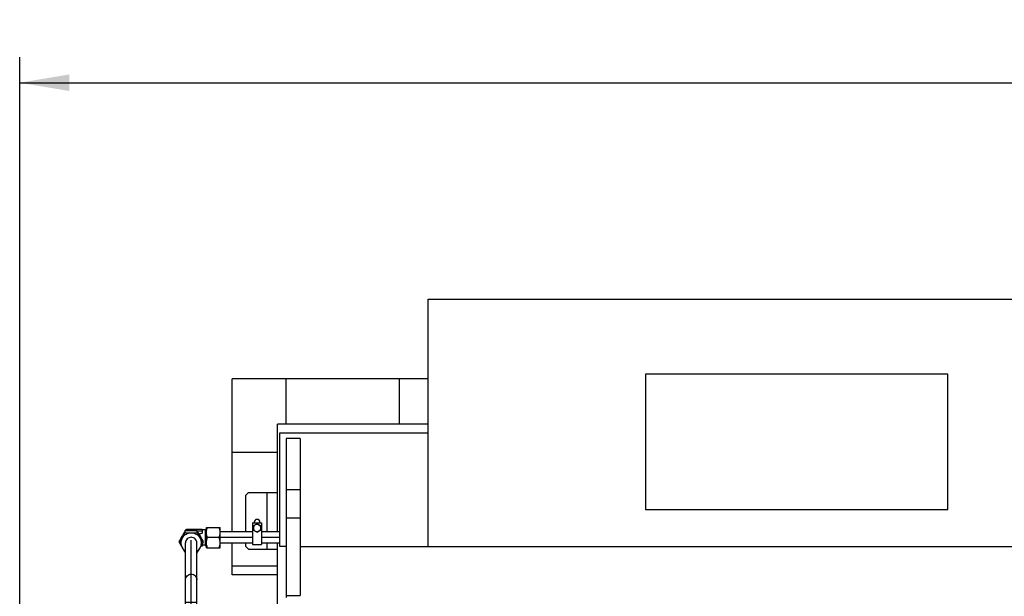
# Model space of a CAD drawing. Header units: millimetres. Extents: x 0 to 1189, y 0 to 841.
# Tile 99 of 173: x 598 to 667, y 323 to 363. Entities that reach past the tile are written whole.
import ezdxf
from ezdxf.enums import TextEntityAlignment as Align

# ---------------------------------------------------------------- set-up
doc = ezdxf.new("R2010")
doc.units = ezdxf.units.MM
doc.header["$LTSCALE"] = 65.395
doc.linetypes.add('CENTER', pattern=[0.6, 0.375, -0.075, 0.075, -0.075])
doc.layers.get('0').update_dxf_attribs({"linetype": 'CONTINUOUS'})
for name, color, linetype in [('32007_153200_15_ABL1542', 7, 'CONTINUOUS'), ('32007_153200_15_T1_PBL1830', 7, 'CONTINUOUS'), ('32007_153200_17_ABL1529', 7, 'CONTINUOUS'), ('32007_153200_17_T1_PBL1541', 7, 'CONTINUOUS'), ('32007_153701_06_PBL1567', 7, 'CONTINUOUS'), ('6M32E_GENSET_GENERATOR_ABL1499', 7, 'CONTINUOUS'), ('6M32E_GENSET_GENERATOR_T1_PBL1500', 7, 'CONTINUOUS'), ('6M32E_GENSET_GRUNDRAHMEN_ABL1564', 7, 'CONTINUOUS'), ('6M32E_GENSET_GRUNDRAHMEN_T1_PBL1565', 7, 'CONTINUOUS'), ('6M32E_GENSET_VERROHRUNG_ABL1501', 7, 'CONTINUOUS'), ('D3870-A2-S-20_PBL1530', 7, 'CONTINUOUS'), ('D3870-A2-S-20_PBL1533', 7, 'CONTINUOUS'), ('D3870-A2-S-20_PBL1547', 7, 'CONTINUOUS'), ('D3901-S20A-G3_4_PBL1531', 7, 'CONTINUOUS'), ('D7603-A27X32-CU_PBL1537', 7, 'CONTINUOUS'), ('D931_1-M8X55_PBL1569', 7, 'CONTINUOUS'), ('GWR-1_2-3_4_PBL1532', 7, 'CONTINUOUS'), ('ISO8434-1-E-S20_PBL1543', 7, 'CONTINUOUS'), ('oben_15_VBL1498', 7, 'CONTINUOUS'), ('RKD1000-20_PBL1568', 7, 'CONTINUOUS')]:
    doc.layers.add(name, color=color, linetype=linetype)
doc.styles.get("Standard").update_dxf_attribs({"font": 'txt', "width": 0.6})
doc.dimstyles.new('DIMSTYLE_4', dxfattribs={"dimtxt": 3.5, "dimasz": 3.5, "dimexe": 1.8, "dimexo": 0, "dimgap": 0.875, "dimtad": 1, "dimdec": 0, "dimlfac": 25, "dimdsep": 46, "dimtxsty": 'Standard', "dimblk": '_FILLED', "dimblk1": '_FILLED', "dimblk2": '_FILLED', "dimcen": 0.09, "dimadec": 0, "dimazin": 0, "dimtp": 2, "dimtm": 2, "dimtfac": 1, "dimtdec": 0, "dimtofl": 0, "dimtmove": 0, "dimatfit": 3, "dimldrblk": '_FILLED', "dimfxl": 1, "dimtolj": 1, "dimarcsym": 0})

# ---------------------------------------------------------------- blocks, each defined once
blk = doc.blocks.new('_FILLED')
at = {"color": 0, "linetype": 'ByBlock'}
blk.add_solid([(0, 0), (-1, 0.167), (-1, -0.167)], dxfattribs=at)
blk = doc.blocks.new('*D15')
at = {"color": 2, "linetype": 'Continuous'}
for p, q in [((597.68, 297.045), (597.68, 360.693)), ((978.59, 297.297), (978.59, 360.693)), ((597.68, 358.893), (788.135, 358.893)), ((978.59, 358.893), (788.135, 358.893))]:
    blk.add_line(p, q, dxfattribs=at)
at = {"color": 2, "linetype": 'Continuous', "xscale": 3.5, "yscale": 3.5, "zscale": 3.5, "rotation": 180}
blk.add_blockref('_FILLED', (597.68, 358.893), dxfattribs=at)
at = {"color": 2, "linetype": 'Continuous', "xscale": 3.5, "yscale": 3.5, "zscale": 3.5}
blk.add_blockref('_FILLED', (978.59, 358.893), dxfattribs=at)
at = {"color": 2, "linetype": 'Continuous', "width": 0.654762}
blk.add_text('9523', height=3.5, dxfattribs=at).set_placement((788.135, 359.768), align=Align.CENTER)
blk = doc.blocks.new('6M32E_GENSET_GENERATOR_T1_PBL1500', base_point=(787.535, 296.945))
at = {"layer": '6M32E_GENSET_GENERATOR_T1_PBL1500', "color": 7, "linetype": 'Continuous'}
for p, q in [((626.44, 326.245), (626.44, 343.645)), ((626.44, 343.645), (668.64, 343.645)), ((641.76, 338.365), (641.76, 328.845)), ((663.04, 338.365), (641.76, 338.365)), ((663.04, 328.845), (663.04, 338.365)), ((616, 326.245), (616, 334.245)), ((616, 334.245), (626.44, 334.245)), ((616.44, 333.845), (616.44, 330.245)), ((617.44, 333.845), (616.44, 333.845)), ((617.44, 333.845), (617.44, 330.245)), ((616.44, 330.245), (616.44, 322.645)), ((616.44, 330.245), (617.44, 330.245)), ((617.44, 330.245), (617.44, 322.789)), ((641.76, 328.845), (663.04, 328.845)), ((616.44, 326.245), (616, 326.245)), ((617.44, 326.245), (679.412, 326.245)), ((616.44, 322.789), (617.44, 322.789))]:
    blk.add_line(p, q, dxfattribs=at)
at = {"layer": '6M32E_GENSET_GENERATOR_T1_PBL1500', "color": 9, "linetype": 'Continuous'}
blk.add_line((616.44, 328.245), (617.44, 328.245), dxfattribs=at)
blk = doc.blocks.new('6M32E_GENSET_GENERATOR_ABL1499', base_point=(787.535, 296.945))
at = {"layer": '6M32E_GENSET_GENERATOR_T1_PBL1500'}
blk.add_blockref('6M32E_GENSET_GENERATOR_T1_PBL1500', (787.535, 296.945), dxfattribs=at)
blk = doc.blocks.new('D3870-A2-S-20_PBL1530', base_point=(609.76, 326.58))
at = {"layer": 'D3870-A2-S-20_PBL1530', "color": 7, "linetype": 'Continuous'}
for p, q in [((609.344, 327.212), (609.344, 327.356)), ((610.175, 327.212), (610.175, 327.356)), ((608.928, 326.503), (608.928, 326.647)), ((610.591, 326.503), (610.591, 326.647)), ((609.359, 325.794), (609.344, 325.794)), ((610.175, 325.794), (610.16, 325.794))]:
    blk.add_line(p, q, dxfattribs=at)
for centre, radius, start, end in [((620.588, 320.297), 13.277, 147.88003, 149.60883), ((598.351, 319.945), 13.955, 30.43317, 32.07796), ((622.87, 318.985), 15.908, 149.69084, 151.20875), ((596.026, 334.548), 15.205, 328.05627, 329.56875), ((609.739, 326.492), 0.7, 149.55852, 210.44148), ((594.353, 335.491), 17.125, 329.68437, 331.09174), ((625.166, 335.491), 17.125, 208.90826, 210.31563), ((596.649, 318.985), 15.908, 28.79125, 30.30916), ((622.839, 334.152), 14.44, 210.39118, 211.98381), ((609.78, 326.492), 0.7, 329.55852, 30.44148), ((623.919, 334.782), 17.125, 208.90826, 210.31563), ((622.247, 333.839), 15.205, 210.43125, 211.94373), ((597.927, 333.443), 14.44, 328.01619, 329.60882), ((595.6, 334.782), 17.125, 329.68437, 331.09174)]:
    blk.add_arc(centre, radius, start, end, dxfattribs=at)
for points, knots in [([(609.344, 327.356), (609.378, 327.358), (609.516, 327.365), (609.655, 327.368), (609.76, 327.368)], [0, 0, 0, 0, 0.245054, 1, 1, 1, 1]), ([(609.76, 327.368), (609.795, 327.368), (609.933, 327.367), (610.072, 327.361), (610.175, 327.356)], [0, 0, 0, 0, 0.25402, 1, 1, 1, 1]), ([(609.344, 327.212), (609.378, 327.211), (609.516, 327.204), (609.655, 327.201), (609.76, 327.201)], [0, 0, 0, 0, 0.245744, 1, 1, 1, 1]), ([(609.76, 326.886), (609.708, 326.886), (609.603, 326.866), (609.47, 326.778), (609.381, 326.647), (609.36, 326.543), (609.36, 326.492)], [0, 0, 0, 0, 0.251764, 0.5025, 0.75177, 1, 1, 1, 1]), ([(609.76, 327.201), (609.795, 327.201), (609.933, 327.202), (610.072, 327.207), (610.175, 327.212)], [0, 0, 0, 0, 0.253442, 1, 1, 1, 1]), ([(609.76, 327.201), (609.884, 327.201), (610.136, 327.136), (610.321, 326.953), (610.383, 326.847)], [0, 0, 0, 0, 0.501646, 1, 1, 1, 1]), ([(610.16, 326.492), (610.16, 326.543), (610.139, 326.647), (610.049, 326.778), (609.917, 326.866), (609.812, 326.886), (609.76, 326.886)], [0, 0, 0, 0, 0.24823, 0.4975, 0.748236, 1, 1, 1, 1])]:
    blk.add_open_spline(points, degree=3, knots=knots, dxfattribs=at)
for points in [[(609.136, 326.847), (609.198, 326.953), (609.292, 327.045), (609.4, 327.106)], [(609.4, 327.106), (609.508, 327.168), (609.636, 327.201), (609.76, 327.201)], [(609.357, 325.904), (609.268, 325.964), (609.19, 326.045), (609.136, 326.138)], [(610.162, 325.904), (610.252, 325.964), (610.329, 326.045), (610.383, 326.138)]]:
    blk.add_open_spline(points, degree=3, dxfattribs=at)
blk = doc.blocks.new('D3901-S20A-G3_4_PBL1531', base_point=(609.76, 318.765))
at = {"layer": 'D3901-S20A-G3_4_PBL1531', "color": 7, "linetype": 'Continuous'}
for p, q in [((609.16, 319.169), (609.16, 319.225)), ((609.16, 319.169), (609.213, 319.076)), ((610.36, 319.169), (609.16, 319.169)), ((610.311, 319.084), (609.209, 319.084)), ((609.22, 319.052), (609.22, 318.953)), ((610.3, 319.052), (610.3, 318.953)), ((610.36, 319.169), (610.306, 319.076)), ((610.36, 319.169), (610.36, 319.225)), ((609.021, 318.869), (609.12, 318.905)), ((609.021, 318.461), (609.021, 318.869)), ((609.12, 318.425), (609.021, 318.461)), ((609.12, 318.905), (610.4, 318.905)), ((609.12, 318.305), (609.12, 318.425)), ((609.12, 318.425), (610.4, 318.425)), ((609.12, 318.305), (610.4, 318.305)), ((609.39, 318.461), (609.39, 318.869)), ((610.129, 318.461), (610.129, 318.869)), ((610.499, 318.869), (610.4, 318.905)), ((610.4, 318.425), (610.499, 318.461)), ((610.4, 318.305), (610.4, 318.425)), ((610.499, 318.461), (610.499, 318.869))]:
    blk.add_line(p, q, dxfattribs=at)
at = {"layer": 'D3901-S20A-G3_4_PBL1531', "color": 2, "linetype": 'Continuous'}
for p, q in [((609.209, 319.225), (609.209, 319.084)), ((610.311, 319.225), (610.311, 319.084))]:
    blk.add_line(p, q, dxfattribs=at)
at = {"layer": 'D3901-S20A-G3_4_PBL1531', "color": 9, "linetype": 'Continuous'}
for p, q in [((609.213, 319.076), (610.306, 319.076)), ((609.22, 319.052), (610.3, 319.052)), ((610.3, 318.953), (609.22, 318.953))]:
    blk.add_line(p, q, dxfattribs=at)
at = {"layer": 'D3901-S20A-G3_4_PBL1531', "color": 7, "linetype": 'Continuous'}
for centre, radius, start, end in [((609.172, 319.052), 0.048, 0, 30), ((610.348, 319.052), 0.048, 150, 180), ((609.172, 318.953), 0.048, 270, 360), ((609.205, 318.461), 0.444, 90.01253, 94.33383), ((610.348, 318.953), 0.048, 180, 270), ((610.314, 318.462), 0.444, 85.65232, 89.98937)]:
    blk.add_arc(centre, radius, start, end, dxfattribs=at)
for points in [[(609.021, 318.869), (609.069, 318.887), (609.12, 318.9), (609.172, 318.904)], [(609.39, 318.869), (609.512, 318.891), (609.636, 318.905), (609.76, 318.905)], [(609.39, 318.461), (609.512, 318.439), (609.636, 318.425), (609.76, 318.425)], [(609.76, 318.905), (609.883, 318.905), (610.007, 318.891), (610.129, 318.869)], [(609.76, 318.425), (609.883, 318.425), (610.007, 318.439), (610.129, 318.461)], [(610.347, 318.904), (610.399, 318.9), (610.45, 318.887), (610.499, 318.869)]]:
    blk.add_open_spline(points, degree=3, dxfattribs=at)
for points, knots in [([(609.021, 318.461), (609.036, 318.456), (609.095, 318.436), (609.159, 318.425), (609.205, 318.425)], [0, 0, 0, 0, 0.255696, 1, 1, 1, 1]), ([(609.205, 318.905), (609.252, 318.905), (609.315, 318.894), (609.375, 318.875), (609.39, 318.869)], [0, 0, 0, 0, 0.744301, 1, 1, 1, 1]), ([(609.205, 318.425), (609.252, 318.425), (609.315, 318.436), (609.375, 318.456), (609.39, 318.461)], [0, 0, 0, 0, 0.744301, 1, 1, 1, 1]), ([(610.129, 318.869), (610.144, 318.875), (610.204, 318.894), (610.267, 318.905), (610.314, 318.905)], [0, 0, 0, 0, 0.255696, 1, 1, 1, 1]), ([(610.129, 318.461), (610.144, 318.456), (610.204, 318.436), (610.267, 318.425), (610.314, 318.425)], [0, 0, 0, 0, 0.255696, 1, 1, 1, 1]), ([(610.314, 318.425), (610.361, 318.425), (610.424, 318.436), (610.484, 318.456), (610.499, 318.461)], [0, 0, 0, 0, 0.744301, 1, 1, 1, 1])]:
    blk.add_open_spline(points, degree=3, knots=knots, dxfattribs=at)
blk = doc.blocks.new('GWR-1_2-3_4_PBL1532', base_point=(609.76, 317.579))
at = {"layer": 'GWR-1_2-3_4_PBL1532', "color": 7, "linetype": 'Continuous'}
for p, q in [((609.04, 317.152), (609.04, 318.225)), ((609.04, 318.225), (610.48, 318.225)), ((609.76, 317.216), (609.76, 318.161)), ((610.48, 317.152), (610.48, 318.225)), ((609.26, 317.025), (609.04, 317.152)), ((609.26, 316.945), (609.26, 317.025)), ((609.26, 317.025), (610.26, 317.025)), ((609.26, 316.945), (610.26, 316.945)), ((609.392, 316.934), (609.392, 316.945)), ((610.128, 316.934), (610.128, 316.945)), ((610.26, 317.025), (610.48, 317.152)), ((610.26, 316.945), (610.26, 317.025))]:
    blk.add_line(p, q, dxfattribs=at)
for points in [[(609.04, 318.161), (609.155, 318.199), (609.278, 318.225), (609.4, 318.225)], [(609.4, 318.225), (609.522, 318.225), (609.644, 318.199), (609.76, 318.161)], [(609.76, 318.161), (609.875, 318.199), (609.998, 318.225), (610.12, 318.225)], [(610.12, 318.225), (610.242, 318.225), (610.364, 318.199), (610.48, 318.161)]]:
    blk.add_open_spline(points, degree=3, dxfattribs=at)
for points in [[(609.04, 317.216), (609.155, 317.178), (609.4, 317.126), (609.644, 317.178), (609.76, 317.216)], [(609.76, 317.216), (609.875, 317.178), (610.12, 317.126), (610.364, 317.178), (610.48, 317.216)]]:
    blk.add_open_spline(points, degree=3, knots=[0, 0, 0, 0, 0.5, 1, 1, 1, 1], dxfattribs=at)
blk = doc.blocks.new('D3870-A2-S-20_PBL1533', base_point=(609.76, 319.705))
at = {"layer": 'D3870-A2-S-20_PBL1533', "color": 7, "linetype": 'Continuous'}
for p, q in [((609.04, 319.225), (609.04, 320.185)), ((610.48, 320.185), (609.04, 320.185)), ((609.76, 320.121), (609.76, 319.295)), ((610.48, 319.225), (610.48, 320.185)), ((610.48, 319.225), (609.04, 319.225))]:
    blk.add_line(p, q, dxfattribs=at)
for points in [[(609.4, 320.185), (609.278, 320.185), (609.155, 320.159), (609.04, 320.121)], [(609.76, 320.121), (609.644, 320.159), (609.522, 320.185), (609.4, 320.185)], [(610.12, 320.185), (609.998, 320.185), (609.875, 320.159), (609.76, 320.121)], [(610.48, 320.121), (610.364, 320.159), (610.242, 320.185), (610.12, 320.185)], [(609.4, 319.225), (609.277, 319.225), (609.155, 319.253), (609.04, 319.295)], [(609.76, 319.295), (609.645, 319.253), (609.522, 319.225), (609.4, 319.225)], [(610.12, 319.225), (609.997, 319.225), (609.875, 319.253), (609.76, 319.295)], [(610.48, 319.295), (610.365, 319.253), (610.242, 319.225), (610.12, 319.225)]]:
    blk.add_open_spline(points, degree=3, dxfattribs=at)
blk = doc.blocks.new('D7603-A27X32-CU_PBL1537', base_point=(609.76, 318.265))
at = {"layer": 'D7603-A27X32-CU_PBL1537', "color": 7, "linetype": 'Continuous'}
for p, q in [((609.122, 318.305), (609.122, 318.225)), ((610.398, 318.305), (610.398, 318.225))]:
    blk.add_line(p, q, dxfattribs=at)
blk = doc.blocks.new('32007_153200_17_T1_PBL1541', base_point=(609.76, 323.431))
at = {"layer": '32007_153200_17_T1_PBL1541', "color": 2, "linetype": 'CENTER'}
blk.add_line((609.76, 320.185), (609.76, 326.676), dxfattribs=at)
at = {"layer": '32007_153200_17_T1_PBL1541', "color": 7, "linetype": 'Continuous'}
for p, q in [((609.36, 322.025), (609.36, 326.492)), ((610.16, 322.025), (610.16, 326.492)), ((609.36, 320.185), (609.36, 321.385)), ((610.16, 320.185), (610.16, 321.385))]:
    blk.add_line(p, q, dxfattribs=at)
at = {"layer": '32007_153200_17_T1_PBL1541', "color": 9, "linetype": 'Continuous'}
blk.add_line((609.36, 322.316), (610.16, 322.316), dxfattribs=at)
blk.add_open_spline([(609.36, 323.891), (609.36, 323.992), (609.448, 324.203), (609.76, 324.327), (610.072, 324.203), (610.16, 323.992), (610.16, 323.891)], degree=3, knots=[0, 0, 0, 0, 0.248647, 0.5, 0.751353, 1, 1, 1, 1], dxfattribs=at)
blk = doc.blocks.new('32007_153200_17_ABL1529', base_point=(609.76, 322.151))
at = {"layer": '32007_153200_17_T1_PBL1541'}
blk.add_blockref('32007_153200_17_T1_PBL1541', (609.76, 323.431), dxfattribs=at)
at = {"layer": 'D3870-A2-S-20_PBL1530'}
blk.add_blockref('D3870-A2-S-20_PBL1530', (609.76, 326.58), dxfattribs=at)
at = {"layer": 'D3870-A2-S-20_PBL1533'}
blk.add_blockref('D3870-A2-S-20_PBL1533', (609.76, 319.705), dxfattribs=at)
at = {"layer": 'D3901-S20A-G3_4_PBL1531'}
blk.add_blockref('D3901-S20A-G3_4_PBL1531', (609.76, 318.765), dxfattribs=at)
at = {"layer": 'D7603-A27X32-CU_PBL1537'}
blk.add_blockref('D7603-A27X32-CU_PBL1537', (609.76, 318.265), dxfattribs=at)
at = {"layer": 'GWR-1_2-3_4_PBL1532'}
blk.add_blockref('GWR-1_2-3_4_PBL1532', (609.76, 317.579), dxfattribs=at)
blk = doc.blocks.new('ISO8434-1-E-S20_PBL1543', base_point=(610.111, 326.86))
at = {"layer": 'ISO8434-1-E-S20_PBL1543', "color": 7, "linetype": 'Continuous'}
for p, q in [((609.382, 327.358), (609.382, 327.418)), ((609.608, 327.458), (610.53, 327.458)), ((610.53, 327.458), (610.53, 327.174)), ((610.76, 327.4), (610.53, 327.4)), ((610.794, 327.46), (610.76, 327.4)), ((610.76, 326.32), (610.76, 327.4)), ((610.765, 326.31), (610.765, 327.41)), ((610.794, 326.26), (610.794, 327.46)), ((610.84, 327.46), (610.794, 327.46)), ((610.53, 326.394), (610.53, 326.263)), ((610.76, 326.32), (610.53, 326.32)), ((610.794, 326.26), (610.76, 326.32)), ((610.84, 326.26), (610.794, 326.26))]:
    blk.add_line(p, q, dxfattribs=at)
at = {"layer": 'ISO8434-1-E-S20_PBL1543', "color": 2, "linetype": 'Continuous'}
for p, q in [((610.84, 327.41), (610.765, 327.41)), ((610.84, 326.31), (610.765, 326.31))]:
    blk.add_line(p, q, dxfattribs=at)
at = {"layer": 'ISO8434-1-E-S20_PBL1543', "color": 7, "linetype": 'Continuous'}
blk.add_arc((610.529, 324.043), 2.219, 89.99263, 91.93105, dxfattribs=at)
for points, knots in [([(609.382, 327.418), (609.382, 327.426), (609.411, 327.439), (609.454, 327.448), (609.526, 327.456), (609.579, 327.458), (609.608, 327.458)], [0, 0, 0, 0, 0.097685, 0.31417, 0.629843, 1, 1, 1, 1]), ([(610.53, 327.326), (610.469, 327.326), (610.361, 327.322), (610.254, 327.309), (610.208, 327.297)], [0, 0, 0, 0, 0.561522, 1, 1, 1, 1]), ([(610.329, 327.103), (610.369, 327.138), (610.44, 327.169), (610.511, 327.174), (610.53, 327.174)], [0, 0, 0, 0, 0.742103, 1, 1, 1, 1])]:
    blk.add_open_spline(points, degree=3, knots=knots, dxfattribs=at)
blk = doc.blocks.new('D3870-A2-S-20_PBL1547', base_point=(611.32, 326.86))
at = {"layer": 'D3870-A2-S-20_PBL1547', "color": 7, "linetype": 'Continuous'}
for p, q in [((610.84, 326.14), (610.84, 327.58)), ((610.84, 327.58), (611.8, 327.58)), ((611.8, 326.14), (611.8, 327.58)), ((611.735, 326.86), (610.909, 326.86)), ((610.84, 326.14), (611.8, 326.14))]:
    blk.add_line(p, q, dxfattribs=at)
for points in [[(610.84, 327.22), (610.84, 327.343), (610.868, 327.465), (610.909, 327.58)], [(611.8, 327.22), (611.8, 327.342), (611.774, 327.465), (611.735, 327.58)], [(610.909, 326.86), (610.868, 326.975), (610.84, 327.098), (610.84, 327.22)], [(610.84, 326.5), (610.84, 326.623), (610.868, 326.745), (610.909, 326.86)], [(611.735, 326.86), (611.774, 326.976), (611.8, 327.098), (611.8, 327.22)], [(611.8, 326.5), (611.8, 326.622), (611.774, 326.745), (611.735, 326.86)], [(610.909, 326.14), (610.868, 326.255), (610.84, 326.378), (610.84, 326.5)], [(611.735, 326.14), (611.774, 326.256), (611.8, 326.378), (611.8, 326.5)]]:
    blk.add_open_spline(points, degree=3, dxfattribs=at)
blk = doc.blocks.new('32007_153200_15_T1_PBL1830', base_point=(664.49, 326.86))
at = {"layer": '32007_153200_15_T1_PBL1830', "color": 7, "linetype": 'Continuous'}
for p, q in [((614.08, 327.26), (611.8, 327.26)), ((616, 327.26), (614.72, 327.26)), ((614.08, 326.46), (611.8, 326.46)), ((616, 326.46), (614.72, 326.46))]:
    blk.add_line(p, q, dxfattribs=at)
at = {"layer": '32007_153200_15_T1_PBL1830', "color": 2, "linetype": 'CENTER'}
for p, q in [((614.08, 326.86), (611.8, 326.86)), ((616, 326.86), (614.72, 326.86))]:
    blk.add_line(p, q, dxfattribs=at)
blk = doc.blocks.new('32007_153200_15_ABL1542', base_point=(664.781, 326.86))
at = {"layer": '32007_153200_15_T1_PBL1830'}
blk.add_blockref('32007_153200_15_T1_PBL1830', (664.49, 326.86), dxfattribs=at)
at = {"layer": 'D3870-A2-S-20_PBL1547'}
blk.add_blockref('D3870-A2-S-20_PBL1547', (611.32, 326.86), dxfattribs=at)
at = {"layer": 'ISO8434-1-E-S20_PBL1543'}
blk.add_blockref('ISO8434-1-E-S20_PBL1543', (610.111, 326.86), dxfattribs=at)
blk = doc.blocks.new('32007_153701_06_PBL1567', base_point=(614.72, 328.045))
at = {"layer": '32007_153701_06_PBL1567', "color": 7, "linetype": 'Continuous'}
for p, q in [((613.8, 330.045), (613.6, 329.845)), ((613.6, 327.26), (613.6, 329.845)), ((613.8, 330.045), (615.84, 330.045)), ((614.2, 327.945), (614.2, 327.9)), ((614.6, 327.9), (614.6, 327.945)), ((613.6, 326.245), (613.6, 326.46)), ((613.6, 326.245), (613.8, 326.045)), ((613.8, 326.045), (615.84, 326.045)), ((615.84, 326.045), (615.84, 326.46))]:
    blk.add_line(p, q, dxfattribs=at)
at = {"layer": '32007_153701_06_PBL1567', "color": 9, "linetype": 'Continuous'}
for p, q in [((615.12, 327.26), (615.12, 330.045)), ((615.12, 326.045), (615.12, 326.46))]:
    blk.add_line(p, q, dxfattribs=at)
at = {"layer": '32007_153701_06_PBL1567', "color": 7, "linetype": 'Continuous'}
blk.add_arc((614.4, 327.945), 0.2, 0, 180, dxfattribs=at)
blk = doc.blocks.new('RKD1000-20_PBL1568', base_point=(614.4, 327.14))
at = {"layer": 'RKD1000-20_PBL1568', "color": 7, "linetype": 'Continuous'}
for p, q in [((614.08, 327.9), (614.08, 326.38)), ((614.08, 327.9), (614.72, 327.9)), ((614.72, 327.9), (614.72, 326.38)), ((614.08, 326.38), (614.72, 326.38))]:
    blk.add_line(p, q, dxfattribs=at)
blk = doc.blocks.new('D931_1-M8X55_PBL1569', base_point=(614.4, 327.54))
at = {"layer": 'D931_1-M8X55_PBL1569', "color": 7, "linetype": 'Continuous'}
for p, q in [((614.4, 327.841), (614.14, 327.69)), ((614.14, 327.69), (614.14, 327.39)), ((614.14, 327.39), (614.4, 327.24)), ((614.66, 327.69), (614.4, 327.841)), ((614.4, 327.24), (614.66, 327.39)), ((614.66, 327.39), (614.66, 327.69))]:
    blk.add_line(p, q, dxfattribs=at)
blk.add_circle((614.4, 327.54), 0.26, dxfattribs=at)
blk = doc.blocks.new('6M32E_GENSET_VERROHRUNG_ABL1501', base_point=(767.416, 296.045))
at = {"layer": '32007_153200_15_ABL1542'}
blk.add_blockref('32007_153200_15_ABL1542', (664.781, 326.86), dxfattribs=at)
at = {"layer": '32007_153200_17_ABL1529'}
blk.add_blockref('32007_153200_17_ABL1529', (609.76, 322.151), dxfattribs=at)
at = {"layer": '32007_153701_06_PBL1567'}
blk.add_blockref('32007_153701_06_PBL1567', (614.72, 328.045), dxfattribs=at)
at = {"layer": 'D931_1-M8X55_PBL1569'}
blk.add_blockref('D931_1-M8X55_PBL1569', (614.4, 327.54), dxfattribs=at)
at = {"layer": 'RKD1000-20_PBL1568'}
blk.add_blockref('RKD1000-20_PBL1568', (614.4, 327.14), dxfattribs=at)
blk = doc.blocks.new('6M32E_GENSET_GRUNDRAHMEN_T1_PBL1565', base_point=(767.06, 292.245))
at = {"layer": '6M32E_GENSET_GRUNDRAHMEN_T1_PBL1565', "color": 7, "linetype": 'Continuous'}
for p, q in [((612.64, 327.26), (612.64, 338.045)), ((626.44, 338.045), (612.64, 338.045)), ((616.44, 334.845), (616.44, 338.045)), ((624.44, 334.845), (624.44, 338.045)), ((615.84, 327.26), (615.84, 334.845)), ((626.44, 334.845), (615.84, 334.845)), ((615.84, 332.845), (612.64, 332.845)), ((612.64, 324.245), (612.64, 326.46)), ((615.84, 319.045), (615.84, 326.045)), ((615.84, 324.845), (612.64, 324.845)), ((615.84, 324.245), (612.64, 324.245))]:
    blk.add_line(p, q, dxfattribs=at)
blk = doc.blocks.new('6M32E_GENSET_GRUNDRAHMEN_ABL1564', base_point=(767.06, 292.245))
at = {"layer": '6M32E_GENSET_GRUNDRAHMEN_T1_PBL1565'}
blk.add_blockref('6M32E_GENSET_GRUNDRAHMEN_T1_PBL1565', (767.06, 292.245), dxfattribs=at)
blk = doc.blocks.new('OBEN_15_VBL1498', base_point=(794.858, 305.626))
at = {"layer": '6M32E_GENSET_GENERATOR_ABL1499'}
blk.add_blockref('6M32E_GENSET_GENERATOR_ABL1499', (787.535, 296.945), dxfattribs=at)
at = {"layer": '6M32E_GENSET_GRUNDRAHMEN_ABL1564'}
blk.add_blockref('6M32E_GENSET_GRUNDRAHMEN_ABL1564', (767.06, 292.245), dxfattribs=at)
at = {"layer": '6M32E_GENSET_VERROHRUNG_ABL1501'}
blk.add_blockref('6M32E_GENSET_VERROHRUNG_ABL1501', (767.416, 296.045), dxfattribs=at)

msp = doc.modelspace()

# ---------------------------------------------------------------- block references
at = {"layer": 'oben_15_VBL1498'}
msp.add_blockref('OBEN_15_VBL1498', (794.85758, 305.62584), dxfattribs=at)

# ---------------------------------------------------------------- dimensions: what is measured, and where the dimension line sits
at = {"color": 2, "linetype": 'Continuous'}
dim = msp.add_linear_dim(base=(978.59036, 358.89348), p1=(597.67964, 297.04513), p2=(978.59036, 297.29713), dimstyle='DIMSTYLE_4', dxfattribs=at)
dim.commit()
dim.dimension.update_dxf_attribs({"geometry": '*D15', "text_midpoint": (787.80165, 358.89348), "dimtype": 160})

doc.saveas('drawing.dxf')
